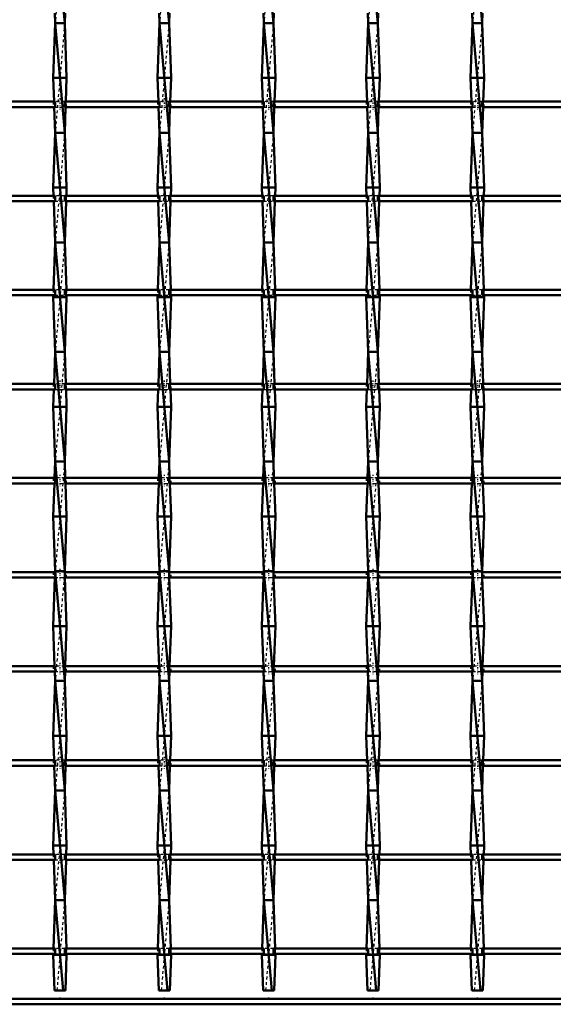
# Model space of a CAD drawing. Header units: millimetres. Extents: x -1015 to 657, y -500 to 954.
# Tile 14 of 29: x 4 to 199, y -500 to -141. Entities that reach past the tile are written whole.
import ezdxf

# ---------------------------------------------------------------- set-up
doc = ezdxf.new("R2010")
doc.units = ezdxf.units.MM
doc.linetypes.add('Center', pattern=[1.5, 0.45, -0.5, 0.05, -0.5])
doc.linetypes.add('Dashed', pattern=[2, 1, -1])
for name, color, linetype, lineweight in [('2d ConnectionPoints', 7, 'Continuous', 50), ('AM_0', 7, 'Continuous', 50), ('AM_7', 7, 'Center', 25), ('AM_9', 6, 'Dashed', 25)]:
    doc.layers.add(name, color=color, linetype=linetype, lineweight=lineweight)

# ---------------------------------------------------------------- blocks, each defined once
blk = doc.blocks.new('2_m89lbj86vm6olvjzpxwd2pfnh________0_in_LSSP23034382111200100035010_4')
at = {"layer": 'AM_0'}
for p, q in [((600, -498), (-600, -498)), ((600, -500), (-600, -500))]:
    blk.add_line(p, q, dxfattribs=at)
blk = doc.blocks.new('19_p5ygohdvfij4ghryk66svf7vd________0_in_LSSP23034382111200100035010_4')
at = {"layer": 'AM_0'}
for p, q in [((17.32, -102), (20.78, -142)), ((17.19, -138.32), (17.32, -142)), ((20.91, -138.32), (20.78, -142)), ((17.32, -142), (16.6, -162)), ((17.32, -142), (20.78, -182)), ((20.78, -142), (17.32, -142)), ((20.78, -142), (21.5, -162)), ((21.5, -162), (16.6, -162)), ((16.6, -162), (16.91, -170.65)), ((21.5, -162), (21.19, -170.65)), ((16.98, -172.65), (17.32, -182)), ((21.12, -172.65), (20.78, -182)), ((17.32, -182), (16.6, -202)), ((17.32, -182), (20.78, -222)), ((20.78, -182), (17.32, -182)), ((20.78, -182), (21.5, -202)), ((16.6, -202), (16.71, -204.98)), ((21.5, -202), (16.6, -202)), ((21.5, -202), (21.39, -204.98)), ((16.78, -206.98), (17.32, -222)), ((21.32, -206.98), (20.78, -222)), ((17.32, -222), (16.7, -239.31)), ((17.32, -222), (20.78, -262)), ((20.78, -222), (17.32, -222)), ((20.78, -222), (21.4, -239.31)), ((16.62, -241.31), (16.6, -242)), ((16.6, -242), (17.32, -262)), ((21.5, -242), (16.6, -242)), ((21.5, -242), (20.78, -262)), ((21.48, -241.31), (21.5, -242)), ((17.32, -262), (16.9, -273.64)), ((17.32, -262), (20.78, -302)), ((20.78, -262), (17.32, -262)), ((20.78, -262), (21.2, -273.64)), ((16.83, -275.64), (16.6, -282)), ((21.27, -275.64), (21.5, -282)), ((16.6, -282), (17.32, -302)), ((21.5, -282), (16.6, -282)), ((21.5, -282), (20.78, -302)), ((17.32, -302), (17.1, -307.97)), ((17.32, -302), (20.78, -342)), ((20.78, -302), (17.32, -302)), ((20.78, -302), (21, -307.97)), ((17.03, -309.97), (16.6, -322)), ((21.07, -309.97), (21.5, -322)), ((21.5, -322), (16.6, -322)), ((16.6, -322), (17.32, -342)), ((21.5, -322), (20.78, -342)), ((17.23, -344.3), (16.6, -362)), ((17.32, -342), (17.31, -342.3)), ((17.32, -342), (20.78, -382)), ((20.78, -342), (17.32, -342)), ((20.78, -342), (20.79, -342.3)), ((20.87, -344.3), (21.5, -362)), ((16.6, -362), (17.12, -376.63)), ((21.5, -362), (16.6, -362)), ((21.5, -362), (20.98, -376.63)), ((17.2, -378.63), (17.32, -382)), ((20.9, -378.63), (20.78, -382)), ((17.32, -382), (16.6, -402)), ((17.32, -382), (20.78, -422)), ((20.78, -382), (17.32, -382)), ((20.78, -382), (21.5, -402)), ((16.6, -402), (16.92, -410.96)), ((21.5, -402), (16.6, -402)), ((21.5, -402), (21.18, -410.96)), ((16.99, -412.96), (17.32, -422)), ((21.11, -412.96), (20.78, -422)), ((17.32, -422), (16.6, -442)), ((17.32, -422), (20.78, -462)), ((20.78, -422), (17.32, -422)), ((20.78, -422), (21.5, -442)), ((21.5, -442), (16.6, -442)), ((16.6, -442), (16.72, -445.29)), ((21.5, -442), (21.38, -445.29)), ((16.79, -447.29), (17.32, -462)), ((21.31, -447.29), (20.78, -462)), ((17.32, -462), (16.69, -479.62)), ((17.32, -462), (20.18, -495)), ((20.78, -462), (17.32, -462)), ((20.78, -462), (21.41, -479.62)), ((16.61, -481.62), (16.6, -482)), ((16.6, -482), (17.07, -495)), ((21.5, -482), (16.6, -482)), ((21.5, -482), (21.03, -495)), ((21.49, -481.62), (21.5, -482)), ((17.07, -495), (21.03, -495))]:
    blk.add_line(p, q, dxfattribs=at)
at = {"layer": 'AM_9'}
for p, q in [((20.78, -102), (17.32, -142)), ((20.78, -142), (17.32, -182)), ((16.91, -170.65), (16.98, -172.65)), ((21.19, -170.65), (21.12, -172.65)), ((20.78, -182), (17.32, -222)), ((16.71, -204.98), (16.78, -206.98)), ((21.39, -204.98), (21.32, -206.98)), ((20.78, -222), (17.32, -262)), ((16.7, -239.31), (16.62, -241.31)), ((21.4, -239.31), (21.48, -241.31)), ((20.78, -262), (17.32, -302)), ((16.9, -273.64), (16.83, -275.64)), ((21.2, -273.64), (21.27, -275.64)), ((20.78, -302), (17.32, -342)), ((17.1, -307.97), (17.03, -309.97)), ((21, -307.97), (21.07, -309.97)), ((17.31, -342.3), (17.23, -344.3)), ((20.78, -342), (17.32, -382)), ((20.79, -342.3), (20.87, -344.3)), ((17.12, -376.63), (17.2, -378.63)), ((20.98, -376.63), (20.9, -378.63)), ((20.78, -382), (17.32, -422)), ((16.92, -410.96), (16.99, -412.96)), ((21.18, -410.96), (21.11, -412.96)), ((20.78, -422), (17.32, -462)), ((16.72, -445.29), (16.79, -447.29)), ((21.38, -445.29), (21.31, -447.29)), ((20.78, -462), (17.92, -495)), ((16.69, -479.62), (16.61, -481.62)), ((21.41, -479.62), (21.49, -481.62))]:
    blk.add_line(p, q, dxfattribs=at)
blk = doc.blocks.new('20_wowuhbjokpe9gvk9l2hn6iq8o________0_in_LSSP23034382111200100035010_4')
at = {"layer": 'AM_0'}
for p, q in [((55.42, -102), (58.88, -142)), ((55.29, -138.32), (55.42, -142)), ((59.01, -138.32), (58.88, -142)), ((55.42, -142), (54.7, -162)), ((55.42, -142), (58.88, -182)), ((58.88, -142), (55.42, -142)), ((58.88, -142), (59.6, -162)), ((59.6, -162), (54.7, -162)), ((54.7, -162), (55.01, -170.65)), ((59.6, -162), (59.29, -170.65)), ((55.08, -172.65), (55.42, -182)), ((59.22, -172.65), (58.88, -182)), ((55.42, -182), (54.7, -202)), ((55.42, -182), (58.88, -222)), ((58.88, -182), (55.42, -182)), ((58.88, -182), (59.6, -202)), ((54.7, -202), (54.81, -204.98)), ((59.6, -202), (54.7, -202)), ((59.6, -202), (59.49, -204.98)), ((54.88, -206.98), (55.42, -222)), ((59.42, -206.98), (58.88, -222)), ((55.42, -222), (54.8, -239.31)), ((55.42, -222), (58.88, -262)), ((58.88, -222), (55.42, -222)), ((58.88, -222), (59.5, -239.31)), ((54.72, -241.31), (54.7, -242)), ((54.7, -242), (55.42, -262)), ((59.6, -242), (54.7, -242)), ((59.6, -242), (58.88, -262)), ((59.58, -241.31), (59.6, -242)), ((55.42, -262), (55, -273.64)), ((58.88, -262), (55.42, -262)), ((55.42, -262), (58.88, -302)), ((58.88, -262), (59.3, -273.64)), ((54.93, -275.64), (54.7, -282)), ((59.37, -275.64), (59.6, -282)), ((54.7, -282), (55.42, -302)), ((59.6, -282), (54.7, -282)), ((59.6, -282), (58.88, -302)), ((55.42, -302), (55.2, -307.97)), ((55.42, -302), (58.88, -342)), ((58.88, -302), (55.42, -302)), ((58.88, -302), (59.1, -307.97)), ((55.13, -309.97), (54.7, -322)), ((59.17, -309.97), (59.6, -322)), ((59.6, -322), (54.7, -322)), ((54.7, -322), (55.42, -342)), ((59.6, -322), (58.88, -342)), ((55.33, -344.3), (54.7, -362)), ((55.42, -342), (55.41, -342.3)), ((58.88, -342), (55.42, -342)), ((55.42, -342), (58.88, -382)), ((58.88, -342), (58.89, -342.3)), ((58.97, -344.3), (59.6, -362)), ((59.6, -362), (54.7, -362)), ((54.7, -362), (55.22, -376.63)), ((59.6, -362), (59.08, -376.63)), ((55.3, -378.63), (55.42, -382)), ((59, -378.63), (58.88, -382)), ((55.42, -382), (54.7, -402)), ((55.42, -382), (58.88, -422)), ((58.88, -382), (55.42, -382)), ((58.88, -382), (59.6, -402)), ((59.6, -402), (54.7, -402)), ((54.7, -402), (55.02, -410.96)), ((59.6, -402), (59.28, -410.96)), ((55.09, -412.96), (55.42, -422)), ((59.21, -412.96), (58.88, -422)), ((55.42, -422), (54.7, -442)), ((55.42, -422), (58.88, -462)), ((58.88, -422), (55.42, -422)), ((58.88, -422), (59.6, -442)), ((54.7, -442), (54.82, -445.29)), ((59.6, -442), (54.7, -442)), ((59.6, -442), (59.48, -445.29)), ((54.89, -447.29), (55.42, -462)), ((59.41, -447.29), (58.88, -462)), ((55.42, -462), (54.79, -479.62)), ((55.42, -462), (58.28, -495)), ((58.88, -462), (55.42, -462)), ((58.88, -462), (59.51, -479.62)), ((54.71, -481.62), (54.7, -482)), ((54.7, -482), (55.17, -495)), ((59.6, -482), (54.7, -482)), ((59.6, -482), (59.13, -495)), ((59.59, -481.62), (59.6, -482)), ((55.17, -495), (59.13, -495))]:
    blk.add_line(p, q, dxfattribs=at)
at = {"layer": 'AM_9'}
for p, q in [((58.88, -102), (55.42, -142)), ((58.88, -142), (55.42, -182)), ((55.01, -170.65), (55.08, -172.65)), ((59.29, -170.65), (59.22, -172.65)), ((58.88, -182), (55.42, -222)), ((54.81, -204.98), (54.88, -206.98)), ((59.49, -204.98), (59.42, -206.98)), ((58.88, -222), (55.42, -262)), ((54.8, -239.31), (54.72, -241.31)), ((59.5, -239.31), (59.58, -241.31)), ((58.88, -262), (55.42, -302)), ((55, -273.64), (54.93, -275.64)), ((59.3, -273.64), (59.37, -275.64)), ((58.88, -302), (55.42, -342)), ((55.2, -307.97), (55.13, -309.97)), ((59.1, -307.97), (59.17, -309.97)), ((55.41, -342.3), (55.33, -344.3)), ((58.88, -342), (55.42, -382)), ((58.89, -342.3), (58.97, -344.3)), ((55.22, -376.63), (55.3, -378.63)), ((59.08, -376.63), (59, -378.63)), ((58.88, -382), (55.42, -422)), ((55.02, -410.96), (55.09, -412.96)), ((59.28, -410.96), (59.21, -412.96)), ((58.88, -422), (55.42, -462)), ((54.82, -445.29), (54.89, -447.29)), ((59.48, -445.29), (59.41, -447.29)), ((58.88, -462), (56.02, -495)), ((54.79, -479.62), (54.71, -481.62)), ((59.51, -479.62), (59.59, -481.62))]:
    blk.add_line(p, q, dxfattribs=at)
blk = doc.blocks.new('21_3rlhna5ge167muhnukhlxz8kl________0_in_LSSP23034382111200100035010_4')
at = {"layer": 'AM_0'}
for p, q in [((93.52, -102), (96.98, -142)), ((93.39, -138.32), (93.52, -142)), ((97.11, -138.32), (96.98, -142)), ((93.52, -142), (92.8, -162)), ((93.52, -142), (96.98, -182)), ((96.98, -142), (93.52, -142)), ((96.98, -142), (97.7, -162)), ((97.7, -162), (92.8, -162)), ((92.8, -162), (93.11, -170.65)), ((97.7, -162), (97.39, -170.65)), ((93.18, -172.65), (93.52, -182)), ((97.32, -172.65), (96.98, -182)), ((93.52, -182), (92.8, -202)), ((93.52, -182), (96.98, -222)), ((96.98, -182), (93.52, -182)), ((96.98, -182), (97.7, -202)), ((92.8, -202), (92.91, -204.98)), ((97.7, -202), (92.8, -202)), ((97.7, -202), (97.59, -204.98)), ((92.98, -206.98), (93.52, -222)), ((97.52, -206.98), (96.98, -222)), ((93.52, -222), (92.9, -239.31)), ((93.52, -222), (96.98, -262)), ((96.98, -222), (93.52, -222)), ((96.98, -222), (97.6, -239.31)), ((92.82, -241.31), (92.8, -242)), ((97.7, -242), (92.8, -242)), ((92.8, -242), (93.52, -262)), ((97.7, -242), (96.98, -262)), ((97.68, -241.31), (97.7, -242)), ((93.52, -262), (93.1, -273.64)), ((96.98, -262), (93.52, -262)), ((93.52, -262), (96.98, -302)), ((96.98, -262), (97.4, -273.64)), ((93.03, -275.64), (92.8, -282)), ((97.47, -275.64), (97.7, -282)), ((97.7, -282), (92.8, -282)), ((92.8, -282), (93.52, -302)), ((97.7, -282), (96.98, -302)), ((93.52, -302), (93.3, -307.97)), ((93.52, -302), (96.98, -342)), ((96.98, -302), (93.52, -302)), ((96.98, -302), (97.2, -307.97)), ((93.23, -309.97), (92.8, -322)), ((97.27, -309.97), (97.7, -322)), ((97.7, -322), (92.8, -322)), ((92.8, -322), (93.52, -342)), ((97.7, -322), (96.98, -342)), ((93.43, -344.3), (92.8, -362)), ((93.52, -342), (93.51, -342.3)), ((96.98, -342), (93.52, -342)), ((93.52, -342), (96.98, -382)), ((96.98, -342), (96.99, -342.3)), ((97.07, -344.3), (97.7, -362)), ((97.7, -362), (92.8, -362)), ((92.8, -362), (93.32, -376.63)), ((97.7, -362), (97.18, -376.63)), ((93.4, -378.63), (93.52, -382)), ((97.1, -378.63), (96.98, -382)), ((93.52, -382), (92.8, -402)), ((93.52, -382), (96.98, -422)), ((96.98, -382), (93.52, -382)), ((96.98, -382), (97.7, -402)), ((97.7, -402), (92.8, -402)), ((92.8, -402), (93.12, -410.96)), ((97.7, -402), (97.38, -410.96)), ((93.19, -412.96), (93.52, -422)), ((97.31, -412.96), (96.98, -422)), ((93.52, -422), (92.8, -442)), ((93.52, -422), (96.98, -462)), ((96.98, -422), (93.52, -422)), ((96.98, -422), (97.7, -442)), ((92.8, -442), (92.92, -445.29)), ((97.7, -442), (92.8, -442)), ((97.7, -442), (97.58, -445.29)), ((92.99, -447.29), (93.52, -462)), ((97.51, -447.29), (96.98, -462)), ((93.52, -462), (92.89, -479.62)), ((93.52, -462), (96.38, -495)), ((96.98, -462), (93.52, -462)), ((96.98, -462), (97.61, -479.62)), ((92.81, -481.62), (92.8, -482)), ((92.8, -482), (93.27, -495)), ((97.7, -482), (92.8, -482)), ((97.7, -482), (97.23, -495)), ((97.69, -481.62), (97.7, -482)), ((93.27, -495), (97.23, -495))]:
    blk.add_line(p, q, dxfattribs=at)
at = {"layer": 'AM_9'}
for p, q in [((96.98, -102), (93.52, -142)), ((96.98, -142), (93.52, -182)), ((93.11, -170.65), (93.18, -172.65)), ((97.39, -170.65), (97.32, -172.65)), ((96.98, -182), (93.52, -222)), ((92.91, -204.98), (92.98, -206.98)), ((97.59, -204.98), (97.52, -206.98)), ((96.98, -222), (93.52, -262)), ((92.9, -239.31), (92.82, -241.31)), ((97.6, -239.31), (97.68, -241.31)), ((96.98, -262), (93.52, -302)), ((93.1, -273.64), (93.03, -275.64)), ((97.4, -273.64), (97.47, -275.64)), ((96.98, -302), (93.52, -342)), ((93.3, -307.97), (93.23, -309.97)), ((97.2, -307.97), (97.27, -309.97)), ((93.51, -342.3), (93.43, -344.3)), ((96.98, -342), (93.52, -382)), ((96.99, -342.3), (97.07, -344.3)), ((93.32, -376.63), (93.4, -378.63)), ((97.18, -376.63), (97.1, -378.63)), ((96.98, -382), (93.52, -422)), ((93.12, -410.96), (93.19, -412.96)), ((97.38, -410.96), (97.31, -412.96)), ((96.98, -422), (93.52, -462)), ((92.92, -445.29), (92.99, -447.29)), ((97.58, -445.29), (97.51, -447.29)), ((96.98, -462), (94.12, -495)), ((92.89, -479.62), (92.81, -481.62)), ((97.61, -479.62), (97.69, -481.62))]:
    blk.add_line(p, q, dxfattribs=at)
blk = doc.blocks.new('22_51vfooq6x38mlmg9t8ub62tkg________0_in_LSSP23034382111200100035010_4')
at = {"layer": 'AM_0'}
for p, q in [((131.62, -102), (135.08, -142)), ((131.49, -138.32), (131.62, -142)), ((135.21, -138.32), (135.08, -142)), ((131.62, -142), (130.9, -162)), ((131.62, -142), (135.08, -182)), ((135.08, -142), (131.62, -142)), ((135.08, -142), (135.8, -162)), ((135.8, -162), (130.9, -162)), ((130.9, -162), (131.21, -170.65)), ((135.8, -162), (135.49, -170.65)), ((131.28, -172.65), (131.62, -182)), ((135.42, -172.65), (135.08, -182)), ((131.62, -182), (130.9, -202)), ((131.62, -182), (135.08, -222)), ((135.08, -182), (131.62, -182)), ((135.08, -182), (135.8, -202)), ((130.9, -202), (131.01, -204.98)), ((135.8, -202), (130.9, -202)), ((135.8, -202), (135.69, -204.98)), ((131.08, -206.98), (131.62, -222)), ((135.62, -206.98), (135.08, -222)), ((131.62, -222), (131, -239.31)), ((131.62, -222), (135.08, -262)), ((135.08, -222), (131.62, -222)), ((135.08, -222), (135.7, -239.31)), ((130.92, -241.31), (130.9, -242)), ((135.8, -242), (130.9, -242)), ((130.9, -242), (131.62, -262)), ((135.8, -242), (135.08, -262)), ((135.78, -241.31), (135.8, -242)), ((131.62, -262), (131.2, -273.64)), ((135.08, -262), (131.62, -262)), ((131.62, -262), (135.08, -302)), ((135.08, -262), (135.5, -273.64)), ((131.13, -275.64), (130.9, -282)), ((135.57, -275.64), (135.8, -282)), ((130.9, -282), (131.62, -302)), ((135.8, -282), (130.9, -282)), ((135.8, -282), (135.08, -302)), ((131.62, -302), (131.4, -307.97)), ((131.62, -302), (135.08, -342)), ((135.08, -302), (131.62, -302)), ((135.08, -302), (135.3, -307.97)), ((131.33, -309.97), (130.9, -322)), ((135.37, -309.97), (135.8, -322)), ((135.8, -322), (130.9, -322)), ((130.9, -322), (131.62, -342)), ((135.8, -322), (135.08, -342)), ((131.53, -344.3), (130.9, -362)), ((131.62, -342), (131.61, -342.3)), ((131.62, -342), (135.08, -382)), ((135.08, -342), (131.62, -342)), ((135.08, -342), (135.09, -342.3)), ((135.17, -344.3), (135.8, -362)), ((130.9, -362), (131.42, -376.63)), ((135.8, -362), (130.9, -362)), ((135.8, -362), (135.28, -376.63)), ((131.5, -378.63), (131.62, -382)), ((135.2, -378.63), (135.08, -382)), ((131.62, -382), (130.9, -402)), ((135.08, -382), (131.62, -382)), ((131.62, -382), (135.08, -422)), ((135.08, -382), (135.8, -402)), ((130.9, -402), (131.22, -410.96)), ((135.8, -402), (130.9, -402)), ((135.8, -402), (135.48, -410.96)), ((131.29, -412.96), (131.62, -422)), ((135.41, -412.96), (135.08, -422)), ((131.62, -422), (130.9, -442)), ((131.62, -422), (135.08, -462)), ((135.08, -422), (131.62, -422)), ((135.08, -422), (135.8, -442)), ((130.9, -442), (131.02, -445.29)), ((135.8, -442), (130.9, -442)), ((135.8, -442), (135.68, -445.29)), ((131.09, -447.29), (131.62, -462)), ((135.61, -447.29), (135.08, -462)), ((131.62, -462), (130.99, -479.62)), ((131.62, -462), (134.48, -495)), ((135.08, -462), (131.62, -462)), ((135.08, -462), (135.71, -479.62)), ((130.91, -481.62), (130.9, -482)), ((130.9, -482), (131.37, -495)), ((135.8, -482), (130.9, -482)), ((135.8, -482), (135.33, -495)), ((135.79, -481.62), (135.8, -482)), ((131.37, -495), (135.33, -495))]:
    blk.add_line(p, q, dxfattribs=at)
at = {"layer": 'AM_9'}
for p, q in [((135.08, -102), (131.62, -142)), ((135.08, -142), (131.62, -182)), ((131.21, -170.65), (131.28, -172.65)), ((135.49, -170.65), (135.42, -172.65)), ((135.08, -182), (131.62, -222)), ((131.01, -204.98), (131.08, -206.98)), ((135.69, -204.98), (135.62, -206.98)), ((135.08, -222), (131.62, -262)), ((131, -239.31), (130.92, -241.31)), ((135.7, -239.31), (135.78, -241.31)), ((135.08, -262), (131.62, -302)), ((131.2, -273.64), (131.13, -275.64)), ((135.5, -273.64), (135.57, -275.64)), ((135.08, -302), (131.62, -342)), ((131.4, -307.97), (131.33, -309.97)), ((135.3, -307.97), (135.37, -309.97)), ((131.61, -342.3), (131.53, -344.3)), ((135.08, -342), (131.62, -382)), ((135.09, -342.3), (135.17, -344.3)), ((131.42, -376.63), (131.5, -378.63)), ((135.28, -376.63), (135.2, -378.63)), ((135.08, -382), (131.62, -422)), ((131.22, -410.96), (131.29, -412.96)), ((135.48, -410.96), (135.41, -412.96)), ((135.08, -422), (131.62, -462)), ((131.02, -445.29), (131.09, -447.29)), ((135.68, -445.29), (135.61, -447.29)), ((135.08, -462), (132.22, -495)), ((130.99, -479.62), (130.91, -481.62)), ((135.71, -479.62), (135.79, -481.62))]:
    blk.add_line(p, q, dxfattribs=at)
blk = doc.blocks.new('23_7tzm9670an1g5xguktlfu1sma________0_in_LSSP23034382111200100035010_4')
at = {"layer": 'AM_0'}
for p, q in [((169.72, -102), (173.18, -142)), ((169.59, -138.32), (169.72, -142)), ((173.31, -138.32), (173.18, -142)), ((169.72, -142), (169, -162)), ((169.72, -142), (173.18, -182)), ((173.18, -142), (169.72, -142)), ((173.18, -142), (173.9, -162)), ((169, -162), (169.31, -170.65)), ((173.9, -162), (169, -162)), ((173.9, -162), (173.59, -170.65)), ((169.38, -172.65), (169.72, -182)), ((173.52, -172.65), (173.18, -182)), ((169.72, -182), (169, -202)), ((169.72, -182), (173.18, -222)), ((173.18, -182), (169.72, -182)), ((173.18, -182), (173.9, -202)), ((169, -202), (169.11, -204.98)), ((173.9, -202), (169, -202)), ((173.9, -202), (173.79, -204.98)), ((169.18, -206.98), (169.72, -222)), ((173.72, -206.98), (173.18, -222)), ((169.72, -222), (169.1, -239.31)), ((169.72, -222), (173.18, -262)), ((173.18, -222), (169.72, -222)), ((173.18, -222), (173.8, -239.31)), ((169.02, -241.31), (169, -242)), ((169, -242), (169.72, -262)), ((173.9, -242), (169, -242)), ((173.9, -242), (173.18, -262)), ((173.88, -241.31), (173.9, -242)), ((169.72, -262), (169.3, -273.64)), ((173.18, -262), (169.72, -262)), ((169.72, -262), (173.18, -302)), ((173.18, -262), (173.6, -273.64)), ((169.23, -275.64), (169, -282)), ((173.67, -275.64), (173.9, -282)), ((169, -282), (169.72, -302)), ((173.9, -282), (169, -282)), ((173.9, -282), (173.18, -302)), ((169.72, -302), (169.5, -307.97)), ((169.72, -302), (173.18, -342)), ((173.18, -302), (169.72, -302)), ((173.18, -302), (173.4, -307.97)), ((169.43, -309.97), (169, -322)), ((173.47, -309.97), (173.9, -322)), ((173.9, -322), (169, -322)), ((169, -322), (169.72, -342)), ((173.9, -322), (173.18, -342)), ((169.63, -344.3), (169, -362)), ((169.72, -342), (169.71, -342.3)), ((169.72, -342), (173.18, -382)), ((173.18, -342), (169.72, -342)), ((173.18, -342), (173.19, -342.3)), ((173.27, -344.3), (173.9, -362)), ((169, -362), (169.52, -376.63)), ((173.9, -362), (169, -362)), ((173.9, -362), (173.38, -376.63)), ((169.6, -378.63), (169.72, -382)), ((173.3, -378.63), (173.18, -382)), ((169.72, -382), (169, -402)), ((169.72, -382), (173.18, -422)), ((173.18, -382), (169.72, -382)), ((173.18, -382), (173.9, -402)), ((169, -402), (169.32, -410.96)), ((173.9, -402), (169, -402)), ((173.9, -402), (173.58, -410.96)), ((169.39, -412.96), (169.72, -422)), ((173.51, -412.96), (173.18, -422)), ((169.72, -422), (169, -442)), ((169.72, -422), (173.18, -462)), ((173.18, -422), (169.72, -422)), ((173.18, -422), (173.9, -442)), ((169, -442), (169.12, -445.29)), ((173.9, -442), (169, -442)), ((173.9, -442), (173.78, -445.29)), ((169.19, -447.29), (169.72, -462)), ((173.71, -447.29), (173.18, -462)), ((169.72, -462), (169.09, -479.62)), ((169.72, -462), (172.58, -495)), ((173.18, -462), (169.72, -462)), ((173.18, -462), (173.81, -479.62)), ((169.01, -481.62), (169, -482)), ((169, -482), (169.47, -495)), ((173.9, -482), (169, -482)), ((173.9, -482), (173.43, -495)), ((173.89, -481.62), (173.9, -482)), ((169.47, -495), (173.43, -495))]:
    blk.add_line(p, q, dxfattribs=at)
at = {"layer": 'AM_9'}
for p, q in [((173.18, -102), (169.72, -142)), ((173.18, -142), (169.72, -182)), ((169.31, -170.65), (169.38, -172.65)), ((173.59, -170.65), (173.52, -172.65)), ((173.18, -182), (169.72, -222)), ((169.11, -204.98), (169.18, -206.98)), ((173.79, -204.98), (173.72, -206.98)), ((173.18, -222), (169.72, -262)), ((169.1, -239.31), (169.02, -241.31)), ((173.8, -239.31), (173.88, -241.31)), ((173.18, -262), (169.72, -302)), ((169.3, -273.64), (169.23, -275.64)), ((173.6, -273.64), (173.67, -275.64)), ((173.18, -302), (169.72, -342)), ((169.5, -307.97), (169.43, -309.97)), ((173.4, -307.97), (173.47, -309.97)), ((169.71, -342.3), (169.63, -344.3)), ((173.18, -342), (169.72, -382)), ((173.19, -342.3), (173.27, -344.3)), ((169.52, -376.63), (169.6, -378.63)), ((173.38, -376.63), (173.3, -378.63)), ((173.18, -382), (169.72, -422)), ((169.32, -410.96), (169.39, -412.96)), ((173.58, -410.96), (173.51, -412.96)), ((173.18, -422), (169.72, -462)), ((169.12, -445.29), (169.19, -447.29)), ((173.78, -445.29), (173.71, -447.29)), ((173.18, -462), (170.32, -495)), ((169.09, -479.62), (169.01, -481.62)), ((173.81, -479.62), (173.89, -481.62))]:
    blk.add_line(p, q, dxfattribs=at)
blk = doc.blocks.new('36_jwbw82ptjj88lzhr700a50r3j________0_in_LSSP23034382111200100035010_4')
at = {"layer": 'AM_0'}
for p, q in [((17.32, -479.62), (-17.32, -479.62)), ((17.32, -479.62), (17.32, -481.62)), ((55.42, -479.62), (20.78, -479.62)), ((20.78, -481.62), (20.78, -479.62)), ((55.42, -479.62), (55.42, -481.62)), ((93.52, -479.62), (58.88, -479.62)), ((58.88, -481.62), (58.88, -479.62)), ((93.52, -479.62), (93.52, -481.62)), ((131.62, -479.62), (96.98, -479.62)), ((96.98, -481.62), (96.98, -479.62)), ((131.62, -479.62), (131.62, -481.62)), ((169.72, -479.62), (135.08, -479.62)), ((135.08, -481.62), (135.08, -479.62)), ((169.72, -479.62), (169.72, -481.62)), ((207.82, -479.62), (173.18, -479.62)), ((173.18, -481.62), (173.18, -479.62)), ((17.32, -481.62), (-17.32, -481.62)), ((55.42, -481.62), (20.78, -481.62)), ((93.52, -481.62), (58.88, -481.62)), ((131.62, -481.62), (96.98, -481.62)), ((169.72, -481.62), (135.08, -481.62)), ((207.82, -481.62), (173.18, -481.62))]:
    blk.add_line(p, q, dxfattribs=at)
at = {"layer": 'AM_7'}
for p, q in [((19.05, -478.42), (19.05, -482.82)), ((57.15, -478.42), (57.15, -482.82)), ((95.25, -478.42), (95.25, -482.82)), ((133.35, -478.42), (133.35, -482.82)), ((171.45, -478.42), (171.45, -482.82))]:
    blk.add_line(p, q, dxfattribs=at)
at = {"layer": 'AM_9'}
for p, q in [((16.6, -479.62), (16.6, -481.62)), ((20.78, -479.62), (17.32, -479.62)), ((21.5, -481.62), (21.5, -479.62)), ((54.7, -479.62), (54.7, -481.62)), ((58.88, -479.62), (55.42, -479.62)), ((59.6, -481.62), (59.6, -479.62)), ((92.8, -479.62), (92.8, -481.62)), ((96.98, -479.62), (93.52, -479.62)), ((97.7, -481.62), (97.7, -479.62)), ((130.9, -479.62), (130.9, -481.62)), ((135.08, -479.62), (131.62, -479.62)), ((135.8, -481.62), (135.8, -479.62)), ((169, -479.62), (169, -481.62)), ((173.18, -479.62), (169.72, -479.62)), ((173.9, -481.62), (173.9, -479.62)), ((17.32, -481.62), (20.78, -481.62)), ((55.42, -481.62), (58.88, -481.62)), ((93.52, -481.62), (96.98, -481.62)), ((131.62, -481.62), (135.08, -481.62)), ((169.72, -481.62), (173.18, -481.62))]:
    blk.add_line(p, q, dxfattribs=at)
blk = doc.blocks.new('37_v4mj4x8ymyhwvv9p3xxga5zef________0_in_LSSP23034382111200100035010_4')
at = {"layer": 'AM_0'}
for p, q in [((17.32, -445.29), (-17.32, -445.29)), ((17.32, -445.29), (17.32, -447.29)), ((55.42, -445.29), (20.78, -445.29)), ((20.78, -447.29), (20.78, -445.29)), ((55.42, -445.29), (55.42, -447.29)), ((58.88, -447.29), (58.88, -445.29)), ((93.52, -445.29), (58.88, -445.29)), ((93.52, -445.29), (93.52, -447.29)), ((131.62, -445.29), (96.98, -445.29)), ((96.98, -447.29), (96.98, -445.29)), ((131.62, -445.29), (131.62, -447.29)), ((169.72, -445.29), (135.08, -445.29)), ((135.08, -447.29), (135.08, -445.29)), ((169.72, -445.29), (169.72, -447.29)), ((207.82, -445.29), (173.18, -445.29)), ((173.18, -447.29), (173.18, -445.29)), ((17.32, -447.29), (-17.32, -447.29)), ((55.42, -447.29), (20.78, -447.29)), ((93.52, -447.29), (58.88, -447.29)), ((131.62, -447.29), (96.98, -447.29)), ((169.72, -447.29), (135.08, -447.29)), ((207.82, -447.29), (173.18, -447.29))]:
    blk.add_line(p, q, dxfattribs=at)
at = {"layer": 'AM_7'}
for p, q in [((19.05, -444.09), (19.05, -448.49)), ((57.15, -444.09), (57.15, -448.49)), ((95.25, -444.09), (95.25, -448.49)), ((133.35, -444.09), (133.35, -448.49)), ((171.45, -444.09), (171.45, -448.49))]:
    blk.add_line(p, q, dxfattribs=at)
at = {"layer": 'AM_9'}
for p, q in [((16.6, -445.29), (16.6, -447.29)), ((20.78, -445.29), (17.32, -445.29)), ((21.5, -447.29), (21.5, -445.29)), ((54.7, -445.29), (54.7, -447.29)), ((58.88, -445.29), (55.42, -445.29)), ((59.6, -447.29), (59.6, -445.29)), ((92.8, -445.29), (92.8, -447.29)), ((96.98, -445.29), (93.52, -445.29)), ((97.7, -447.29), (97.7, -445.29)), ((130.9, -445.29), (130.9, -447.29)), ((135.08, -445.29), (131.62, -445.29)), ((135.8, -447.29), (135.8, -445.29)), ((169, -445.29), (169, -447.29)), ((173.18, -445.29), (169.72, -445.29)), ((173.9, -447.29), (173.9, -445.29)), ((17.32, -447.29), (20.78, -447.29)), ((55.42, -447.29), (58.88, -447.29)), ((93.52, -447.29), (96.98, -447.29)), ((131.62, -447.29), (135.08, -447.29)), ((169.72, -447.29), (173.18, -447.29))]:
    blk.add_line(p, q, dxfattribs=at)
blk = doc.blocks.new('38_wqc7z61gkccfjbgg89azctfzd________0_in_LSSP23034382111200100035010_4')
at = {"layer": 'AM_0'}
for p, q in [((17.32, -410.96), (-17.32, -410.96)), ((17.32, -412.96), (-17.32, -412.96)), ((17.32, -410.96), (17.32, -412.96)), ((55.42, -410.96), (20.78, -410.96)), ((20.78, -412.96), (20.78, -410.96)), ((55.42, -412.96), (20.78, -412.96)), ((55.42, -410.96), (55.42, -412.96)), ((93.52, -410.96), (58.88, -410.96)), ((58.88, -412.96), (58.88, -410.96)), ((93.52, -412.96), (58.88, -412.96)), ((93.52, -410.96), (93.52, -412.96)), ((131.62, -410.96), (96.98, -410.96)), ((96.98, -412.96), (96.98, -410.96)), ((131.62, -412.96), (96.98, -412.96)), ((131.62, -410.96), (131.62, -412.96)), ((169.72, -410.96), (135.08, -410.96)), ((135.08, -412.96), (135.08, -410.96)), ((169.72, -412.96), (135.08, -412.96)), ((169.72, -410.96), (169.72, -412.96)), ((207.82, -410.96), (173.18, -410.96)), ((173.18, -412.96), (173.18, -410.96)), ((207.82, -412.96), (173.18, -412.96))]:
    blk.add_line(p, q, dxfattribs=at)
at = {"layer": 'AM_7'}
for p, q in [((19.05, -409.76), (19.05, -414.16)), ((57.15, -409.76), (57.15, -414.16)), ((95.25, -409.76), (95.25, -414.16)), ((133.35, -409.76), (133.35, -414.16)), ((171.45, -409.76), (171.45, -414.16))]:
    blk.add_line(p, q, dxfattribs=at)
at = {"layer": 'AM_9'}
for p, q in [((16.6, -410.96), (16.6, -412.96)), ((20.78, -410.96), (17.32, -410.96)), ((17.32, -412.96), (20.78, -412.96)), ((21.5, -412.96), (21.5, -410.96)), ((54.7, -410.96), (54.7, -412.96)), ((58.88, -410.96), (55.42, -410.96)), ((55.42, -412.96), (58.88, -412.96)), ((59.6, -412.96), (59.6, -410.96)), ((92.8, -410.96), (92.8, -412.96)), ((96.98, -410.96), (93.52, -410.96)), ((93.52, -412.96), (96.98, -412.96)), ((97.7, -412.96), (97.7, -410.96)), ((130.9, -410.96), (130.9, -412.96)), ((135.08, -410.96), (131.62, -410.96)), ((131.62, -412.96), (135.08, -412.96)), ((135.8, -412.96), (135.8, -410.96)), ((169, -410.96), (169, -412.96)), ((173.18, -410.96), (169.72, -410.96)), ((169.72, -412.96), (173.18, -412.96)), ((173.9, -412.96), (173.9, -410.96))]:
    blk.add_line(p, q, dxfattribs=at)
blk = doc.blocks.new('39_wwaf6mjy0r0wiw1q78k14fl4b________0_in_LSSP23034382111200100035010_4')
at = {"layer": 'AM_0'}
for p, q in [((17.32, -376.63), (-17.32, -376.63)), ((17.32, -376.63), (17.32, -378.63)), ((55.42, -376.63), (20.78, -376.63)), ((20.78, -378.63), (20.78, -376.63)), ((55.42, -376.63), (55.42, -378.63)), ((93.52, -376.63), (58.88, -376.63)), ((58.88, -378.63), (58.88, -376.63)), ((93.52, -376.63), (93.52, -378.63)), ((131.62, -376.63), (96.98, -376.63)), ((96.98, -378.63), (96.98, -376.63)), ((131.62, -376.63), (131.62, -378.63)), ((169.72, -376.63), (135.08, -376.63)), ((135.08, -378.63), (135.08, -376.63)), ((169.72, -376.63), (169.72, -378.63)), ((207.82, -376.63), (173.18, -376.63)), ((173.18, -378.63), (173.18, -376.63)), ((17.32, -378.63), (-17.32, -378.63)), ((55.42, -378.63), (20.78, -378.63)), ((93.52, -378.63), (58.88, -378.63)), ((131.62, -378.63), (96.98, -378.63)), ((169.72, -378.63), (135.08, -378.63)), ((207.82, -378.63), (173.18, -378.63))]:
    blk.add_line(p, q, dxfattribs=at)
at = {"layer": 'AM_7'}
for p, q in [((19.05, -375.43), (19.05, -379.83)), ((57.15, -375.43), (57.15, -379.83)), ((95.25, -375.43), (95.25, -379.83)), ((133.35, -375.43), (133.35, -379.83)), ((171.45, -375.43), (171.45, -379.83))]:
    blk.add_line(p, q, dxfattribs=at)
at = {"layer": 'AM_9'}
for p, q in [((16.6, -376.63), (16.6, -378.63)), ((20.78, -376.63), (17.32, -376.63)), ((21.5, -378.63), (21.5, -376.63)), ((54.7, -376.63), (54.7, -378.63)), ((58.88, -376.63), (55.42, -376.63)), ((59.6, -378.63), (59.6, -376.63)), ((92.8, -376.63), (92.8, -378.63)), ((96.98, -376.63), (93.52, -376.63)), ((97.7, -378.63), (97.7, -376.63)), ((130.9, -376.63), (130.9, -378.63)), ((135.08, -376.63), (131.62, -376.63)), ((135.8, -378.63), (135.8, -376.63)), ((169, -376.63), (169, -378.63)), ((173.18, -376.63), (169.72, -376.63)), ((173.9, -378.63), (173.9, -376.63)), ((17.32, -378.63), (20.78, -378.63)), ((55.42, -378.63), (58.88, -378.63)), ((93.52, -378.63), (96.98, -378.63)), ((131.62, -378.63), (135.08, -378.63)), ((169.72, -378.63), (173.18, -378.63))]:
    blk.add_line(p, q, dxfattribs=at)
blk = doc.blocks.new('40_253k0dqddff1eodzbcw0udvlo________0_in_LSSP23034382111200100035010_4')
at = {"layer": 'AM_0'}
for p, q in [((17.32, -342.3), (-17.32, -342.3)), ((17.32, -344.3), (-17.32, -344.3)), ((17.32, -342.3), (17.32, -344.3)), ((55.42, -342.3), (20.78, -342.3)), ((20.78, -344.3), (20.78, -342.3)), ((55.42, -344.3), (20.78, -344.3)), ((55.42, -342.3), (55.42, -344.3)), ((93.52, -342.3), (58.88, -342.3)), ((58.88, -344.3), (58.88, -342.3)), ((93.52, -344.3), (58.88, -344.3)), ((93.52, -342.3), (93.52, -344.3)), ((131.62, -342.3), (96.98, -342.3)), ((96.98, -344.3), (96.98, -342.3)), ((131.62, -344.3), (96.98, -344.3)), ((131.62, -342.3), (131.62, -344.3)), ((169.72, -342.3), (135.08, -342.3)), ((135.08, -344.3), (135.08, -342.3)), ((169.72, -344.3), (135.08, -344.3)), ((169.72, -342.3), (169.72, -344.3)), ((173.18, -344.3), (173.18, -342.3)), ((207.82, -342.3), (173.18, -342.3)), ((207.82, -344.3), (173.18, -344.3))]:
    blk.add_line(p, q, dxfattribs=at)
at = {"layer": 'AM_7'}
for p, q in [((19.05, -341.1), (19.05, -345.5)), ((57.15, -341.1), (57.15, -345.5)), ((95.25, -341.1), (95.25, -345.5)), ((133.35, -341.1), (133.35, -345.5)), ((171.45, -341.1), (171.45, -345.5))]:
    blk.add_line(p, q, dxfattribs=at)
at = {"layer": 'AM_9'}
for p, q in [((16.6, -342.3), (16.6, -344.3)), ((20.79, -342.3), (17.31, -342.3)), ((17.32, -344.3), (20.78, -344.3)), ((21.5, -344.3), (21.5, -342.3)), ((54.7, -342.3), (54.7, -344.3)), ((58.89, -342.3), (55.41, -342.3)), ((55.42, -344.3), (58.88, -344.3)), ((59.6, -344.3), (59.6, -342.3)), ((92.8, -342.3), (92.8, -344.3)), ((96.99, -342.3), (93.51, -342.3)), ((93.52, -344.3), (96.98, -344.3)), ((97.7, -344.3), (97.7, -342.3)), ((130.9, -342.3), (130.9, -344.3)), ((135.09, -342.3), (131.61, -342.3)), ((131.62, -344.3), (135.08, -344.3)), ((135.8, -344.3), (135.8, -342.3)), ((169, -342.3), (169, -344.3)), ((173.19, -342.3), (169.71, -342.3)), ((169.72, -344.3), (173.18, -344.3)), ((173.9, -344.3), (173.9, -342.3))]:
    blk.add_line(p, q, dxfattribs=at)
blk = doc.blocks.new('41_pb4n7c1c2ah9k42tdenwc2g1c________0_in_LSSP23034382111200100035010_4')
at = {"layer": 'AM_0'}
for p, q in [((17.32, -307.97), (-17.32, -307.97)), ((17.32, -307.97), (17.32, -309.97)), ((55.42, -307.97), (20.78, -307.97)), ((20.78, -309.97), (20.78, -307.97)), ((55.42, -307.97), (55.42, -309.97)), ((58.88, -309.97), (58.88, -307.97)), ((93.52, -307.97), (58.88, -307.97)), ((93.52, -307.97), (93.52, -309.97)), ((131.62, -307.97), (96.98, -307.97)), ((96.98, -309.97), (96.98, -307.97)), ((131.62, -307.97), (131.62, -309.97)), ((169.72, -307.97), (135.08, -307.97)), ((135.08, -309.97), (135.08, -307.97)), ((169.72, -307.97), (169.72, -309.97)), ((173.18, -309.97), (173.18, -307.97)), ((207.82, -307.97), (173.18, -307.97)), ((17.32, -309.97), (-17.32, -309.97)), ((55.42, -309.97), (20.78, -309.97)), ((93.52, -309.97), (58.88, -309.97)), ((131.62, -309.97), (96.98, -309.97)), ((169.72, -309.97), (135.08, -309.97)), ((207.82, -309.97), (173.18, -309.97))]:
    blk.add_line(p, q, dxfattribs=at)
at = {"layer": 'AM_7'}
for p, q in [((19.05, -306.77), (19.05, -311.17)), ((57.15, -306.77), (57.15, -311.17)), ((95.25, -306.77), (95.25, -311.17)), ((133.35, -306.77), (133.35, -311.17)), ((171.45, -306.77), (171.45, -311.17))]:
    blk.add_line(p, q, dxfattribs=at)
at = {"layer": 'AM_9'}
for p, q in [((16.6, -307.97), (16.6, -309.97)), ((20.78, -307.97), (17.32, -307.97)), ((21.5, -309.97), (21.5, -307.97)), ((54.7, -307.97), (54.7, -309.97)), ((58.88, -307.97), (55.42, -307.97)), ((59.6, -309.97), (59.6, -307.97)), ((92.8, -307.97), (92.8, -309.97)), ((96.98, -307.97), (93.52, -307.97)), ((97.7, -309.97), (97.7, -307.97)), ((130.9, -307.97), (130.9, -309.97)), ((135.08, -307.97), (131.62, -307.97)), ((135.8, -309.97), (135.8, -307.97)), ((169, -307.97), (169, -309.97)), ((173.18, -307.97), (169.72, -307.97)), ((173.9, -309.97), (173.9, -307.97)), ((17.32, -309.97), (20.78, -309.97)), ((55.42, -309.97), (58.88, -309.97)), ((93.52, -309.97), (96.98, -309.97)), ((131.62, -309.97), (135.08, -309.97)), ((169.72, -309.97), (173.18, -309.97))]:
    blk.add_line(p, q, dxfattribs=at)
blk = doc.blocks.new('42_kikounid5xgnb7hx1kco824wt________0_in_LSSP23034382111200100035010_4')
at = {"layer": 'AM_0'}
for p, q in [((17.32, -273.64), (-17.32, -273.64)), ((17.32, -275.64), (-17.32, -275.64)), ((17.32, -273.64), (17.32, -275.64)), ((55.42, -273.64), (20.78, -273.64)), ((20.78, -275.64), (20.78, -273.64)), ((55.42, -275.64), (20.78, -275.64)), ((55.42, -273.64), (55.42, -275.64)), ((93.52, -273.64), (58.88, -273.64)), ((58.88, -275.64), (58.88, -273.64)), ((93.52, -275.64), (58.88, -275.64)), ((93.52, -273.64), (93.52, -275.64)), ((131.62, -273.64), (96.98, -273.64)), ((96.98, -275.64), (96.98, -273.64)), ((131.62, -275.64), (96.98, -275.64)), ((131.62, -273.64), (131.62, -275.64)), ((169.72, -273.64), (135.08, -273.64)), ((135.08, -275.64), (135.08, -273.64)), ((169.72, -275.64), (135.08, -275.64)), ((169.72, -273.64), (169.72, -275.64)), ((173.18, -275.64), (173.18, -273.64)), ((207.82, -273.64), (173.18, -273.64)), ((207.82, -275.64), (173.18, -275.64))]:
    blk.add_line(p, q, dxfattribs=at)
at = {"layer": 'AM_7'}
for p, q in [((19.05, -272.44), (19.05, -276.84)), ((57.15, -272.44), (57.15, -276.84)), ((95.25, -272.44), (95.25, -276.84)), ((133.35, -272.44), (133.35, -276.84)), ((171.45, -272.44), (171.45, -276.84))]:
    blk.add_line(p, q, dxfattribs=at)
at = {"layer": 'AM_9'}
for p, q in [((16.6, -273.64), (16.6, -275.64)), ((20.78, -273.64), (17.32, -273.64)), ((17.32, -275.64), (20.78, -275.64)), ((21.5, -275.64), (21.5, -273.64)), ((54.7, -273.64), (54.7, -275.64)), ((58.88, -273.64), (55.42, -273.64)), ((55.42, -275.64), (58.88, -275.64)), ((59.6, -275.64), (59.6, -273.64)), ((92.8, -273.64), (92.8, -275.64)), ((96.98, -273.64), (93.52, -273.64)), ((93.52, -275.64), (96.98, -275.64)), ((97.7, -275.64), (97.7, -273.64)), ((130.9, -273.64), (130.9, -275.64)), ((135.08, -273.64), (131.62, -273.64)), ((131.62, -275.64), (135.08, -275.64)), ((135.8, -275.64), (135.8, -273.64)), ((169, -273.64), (169, -275.64)), ((173.18, -273.64), (169.72, -273.64)), ((169.72, -275.64), (173.18, -275.64)), ((173.9, -275.64), (173.9, -273.64))]:
    blk.add_line(p, q, dxfattribs=at)
blk = doc.blocks.new('43_qg96rsv0js17f72gnu54d0byc________0_in_LSSP23034382111200100035010_4')
at = {"layer": 'AM_0'}
for p, q in [((17.32, -239.31), (-17.32, -239.31)), ((17.32, -239.31), (17.32, -241.31)), ((55.42, -239.31), (20.78, -239.31)), ((20.78, -241.31), (20.78, -239.31)), ((55.42, -239.31), (55.42, -241.31)), ((58.88, -241.31), (58.88, -239.31)), ((93.52, -239.31), (58.88, -239.31)), ((93.52, -239.31), (93.52, -241.31)), ((131.62, -239.31), (96.98, -239.31)), ((96.98, -241.31), (96.98, -239.31)), ((131.62, -239.31), (131.62, -241.31)), ((169.72, -239.31), (135.08, -239.31)), ((135.08, -241.31), (135.08, -239.31)), ((169.72, -239.31), (169.72, -241.31)), ((173.18, -241.31), (173.18, -239.31)), ((207.82, -239.31), (173.18, -239.31)), ((17.32, -241.31), (-17.32, -241.31)), ((55.42, -241.31), (20.78, -241.31)), ((93.52, -241.31), (58.88, -241.31)), ((131.62, -241.31), (96.98, -241.31)), ((169.72, -241.31), (135.08, -241.31)), ((207.82, -241.31), (173.18, -241.31))]:
    blk.add_line(p, q, dxfattribs=at)
at = {"layer": 'AM_7'}
for p, q in [((19.05, -238.11), (19.05, -242.51)), ((57.15, -238.11), (57.15, -242.51)), ((95.25, -238.11), (95.25, -242.51)), ((133.35, -238.11), (133.35, -242.51)), ((171.45, -238.11), (171.45, -242.51))]:
    blk.add_line(p, q, dxfattribs=at)
at = {"layer": 'AM_9'}
for p, q in [((16.6, -239.31), (16.6, -241.31)), ((20.78, -239.31), (17.32, -239.31)), ((21.5, -241.31), (21.5, -239.31)), ((54.7, -239.31), (54.7, -241.31)), ((58.88, -239.31), (55.42, -239.31)), ((59.6, -241.31), (59.6, -239.31)), ((92.8, -239.31), (92.8, -241.31)), ((96.98, -239.31), (93.52, -239.31)), ((97.7, -241.31), (97.7, -239.31)), ((130.9, -239.31), (130.9, -241.31)), ((135.08, -239.31), (131.62, -239.31)), ((135.8, -241.31), (135.8, -239.31)), ((169, -239.31), (169, -241.31)), ((173.18, -239.31), (169.72, -239.31)), ((173.9, -241.31), (173.9, -239.31)), ((17.32, -241.31), (20.78, -241.31)), ((55.42, -241.31), (58.88, -241.31)), ((93.52, -241.31), (96.98, -241.31)), ((131.62, -241.31), (135.08, -241.31)), ((169.72, -241.31), (173.18, -241.31))]:
    blk.add_line(p, q, dxfattribs=at)
blk = doc.blocks.new('44_b7rivat7632ljvhih0sx3cl7v________0_in_LSSP23034382111200100035010_4')
at = {"layer": 'AM_0'}
for p, q in [((17.32, -204.98), (-17.32, -204.98)), ((17.32, -206.98), (-17.32, -206.98)), ((17.32, -204.98), (17.32, -206.98)), ((55.42, -204.98), (20.78, -204.98)), ((20.78, -206.98), (20.78, -204.98)), ((55.42, -206.98), (20.78, -206.98)), ((55.42, -204.98), (55.42, -206.98)), ((58.88, -206.98), (58.88, -204.98)), ((93.52, -204.98), (58.88, -204.98)), ((93.52, -206.98), (58.88, -206.98)), ((93.52, -204.98), (93.52, -206.98)), ((131.62, -204.98), (96.98, -204.98)), ((96.98, -206.98), (96.98, -204.98)), ((131.62, -206.98), (96.98, -206.98)), ((131.62, -204.98), (131.62, -206.98)), ((169.72, -204.98), (135.08, -204.98)), ((135.08, -206.98), (135.08, -204.98)), ((169.72, -206.98), (135.08, -206.98)), ((169.72, -204.98), (169.72, -206.98)), ((207.82, -204.98), (173.18, -204.98)), ((173.18, -206.98), (173.18, -204.98)), ((207.82, -206.98), (173.18, -206.98))]:
    blk.add_line(p, q, dxfattribs=at)
at = {"layer": 'AM_7'}
for p, q in [((19.05, -203.78), (19.05, -208.18)), ((57.15, -203.78), (57.15, -208.18)), ((95.25, -203.78), (95.25, -208.18)), ((133.35, -203.78), (133.35, -208.18)), ((171.45, -203.78), (171.45, -208.18))]:
    blk.add_line(p, q, dxfattribs=at)
at = {"layer": 'AM_9'}
for p, q in [((16.6, -204.98), (16.6, -206.98)), ((20.78, -204.98), (17.32, -204.98)), ((17.32, -206.98), (20.78, -206.98)), ((21.5, -206.98), (21.5, -204.98)), ((54.7, -204.98), (54.7, -206.98)), ((58.88, -204.98), (55.42, -204.98)), ((55.42, -206.98), (58.88, -206.98)), ((59.6, -206.98), (59.6, -204.98)), ((92.8, -204.98), (92.8, -206.98)), ((96.98, -204.98), (93.52, -204.98)), ((93.52, -206.98), (96.98, -206.98)), ((97.7, -206.98), (97.7, -204.98)), ((130.9, -204.98), (130.9, -206.98)), ((135.08, -204.98), (131.62, -204.98)), ((131.62, -206.98), (135.08, -206.98)), ((135.8, -206.98), (135.8, -204.98)), ((169, -204.98), (169, -206.98)), ((173.18, -204.98), (169.72, -204.98)), ((169.72, -206.98), (173.18, -206.98)), ((173.9, -206.98), (173.9, -204.98))]:
    blk.add_line(p, q, dxfattribs=at)
blk = doc.blocks.new('45_ozbnre56ngexkubrb12nqc08d________0_in_LSSP23034382111200100035010_4')
at = {"layer": 'AM_0'}
for p, q in [((17.32, -170.65), (-17.32, -170.65)), ((17.32, -170.65), (17.32, -172.65)), ((55.42, -170.65), (20.78, -170.65)), ((20.78, -172.65), (20.78, -170.65)), ((55.42, -170.65), (55.42, -172.65)), ((58.88, -172.65), (58.88, -170.65)), ((93.52, -170.65), (58.88, -170.65)), ((93.52, -170.65), (93.52, -172.65)), ((131.62, -170.65), (96.98, -170.65)), ((96.98, -172.65), (96.98, -170.65)), ((131.62, -170.65), (131.62, -172.65)), ((169.72, -170.65), (135.08, -170.65)), ((135.08, -172.65), (135.08, -170.65)), ((169.72, -170.65), (169.72, -172.65)), ((173.18, -172.65), (173.18, -170.65)), ((207.82, -170.65), (173.18, -170.65)), ((17.32, -172.65), (-17.32, -172.65)), ((55.42, -172.65), (20.78, -172.65)), ((93.52, -172.65), (58.88, -172.65)), ((131.62, -172.65), (96.98, -172.65)), ((169.72, -172.65), (135.08, -172.65)), ((207.82, -172.65), (173.18, -172.65))]:
    blk.add_line(p, q, dxfattribs=at)
at = {"layer": 'AM_7'}
for p, q in [((19.05, -169.45), (19.05, -173.85)), ((57.15, -169.45), (57.15, -173.85)), ((95.25, -169.45), (95.25, -173.85)), ((133.35, -169.45), (133.35, -173.85)), ((171.45, -169.45), (171.45, -173.85))]:
    blk.add_line(p, q, dxfattribs=at)
at = {"layer": 'AM_9'}
for p, q in [((16.6, -170.65), (16.6, -172.65)), ((20.78, -170.65), (17.32, -170.65)), ((21.5, -172.65), (21.5, -170.65)), ((54.7, -170.65), (54.7, -172.65)), ((58.88, -170.65), (55.42, -170.65)), ((59.6, -172.65), (59.6, -170.65)), ((92.8, -170.65), (92.8, -172.65)), ((96.98, -170.65), (93.52, -170.65)), ((97.7, -172.65), (97.7, -170.65)), ((130.9, -170.65), (130.9, -172.65)), ((135.08, -170.65), (131.62, -170.65)), ((135.8, -172.65), (135.8, -170.65)), ((169, -170.65), (169, -172.65)), ((173.18, -170.65), (169.72, -170.65)), ((173.9, -172.65), (173.9, -170.65)), ((17.32, -172.65), (20.78, -172.65)), ((55.42, -172.65), (58.88, -172.65)), ((93.52, -172.65), (96.98, -172.65)), ((131.62, -172.65), (135.08, -172.65)), ((169.72, -172.65), (173.18, -172.65))]:
    blk.add_line(p, q, dxfattribs=at)

msp = doc.modelspace()

# ---------------------------------------------------------------- linework, layer by layer
at = {"layer": '2d ConnectionPoints'}
for p in [(19.05, -498), (57.15, -498), (95.25, -498), (133.35, -498), (171.45, -498)]:
    msp.add_point(p, dxfattribs=at)

# ---------------------------------------------------------------- block references
for name in ['19_p5ygohdvfij4ghryk66svf7vd________0_in_LSSP23034382111200100035010_4', '20_wowuhbjokpe9gvk9l2hn6iq8o________0_in_LSSP23034382111200100035010_4', '21_3rlhna5ge167muhnukhlxz8kl________0_in_LSSP23034382111200100035010_4', '22_51vfooq6x38mlmg9t8ub62tkg________0_in_LSSP23034382111200100035010_4', '23_7tzm9670an1g5xguktlfu1sma________0_in_LSSP23034382111200100035010_4', '45_ozbnre56ngexkubrb12nqc08d________0_in_LSSP23034382111200100035010_4', '44_b7rivat7632ljvhih0sx3cl7v________0_in_LSSP23034382111200100035010_4', '43_qg96rsv0js17f72gnu54d0byc________0_in_LSSP23034382111200100035010_4', '42_kikounid5xgnb7hx1kco824wt________0_in_LSSP23034382111200100035010_4', '41_pb4n7c1c2ah9k42tdenwc2g1c________0_in_LSSP23034382111200100035010_4', '40_253k0dqddff1eodzbcw0udvlo________0_in_LSSP23034382111200100035010_4', '39_wwaf6mjy0r0wiw1q78k14fl4b________0_in_LSSP23034382111200100035010_4', '38_wqc7z61gkccfjbgg89azctfzd________0_in_LSSP23034382111200100035010_4', '37_v4mj4x8ymyhwvv9p3xxga5zef________0_in_LSSP23034382111200100035010_4', '36_jwbw82ptjj88lzhr700a50r3j________0_in_LSSP23034382111200100035010_4', '2_m89lbj86vm6olvjzpxwd2pfnh________0_in_LSSP23034382111200100035010_4']:
    msp.add_blockref(name, (0, 0))

doc.saveas('drawing.dxf')
